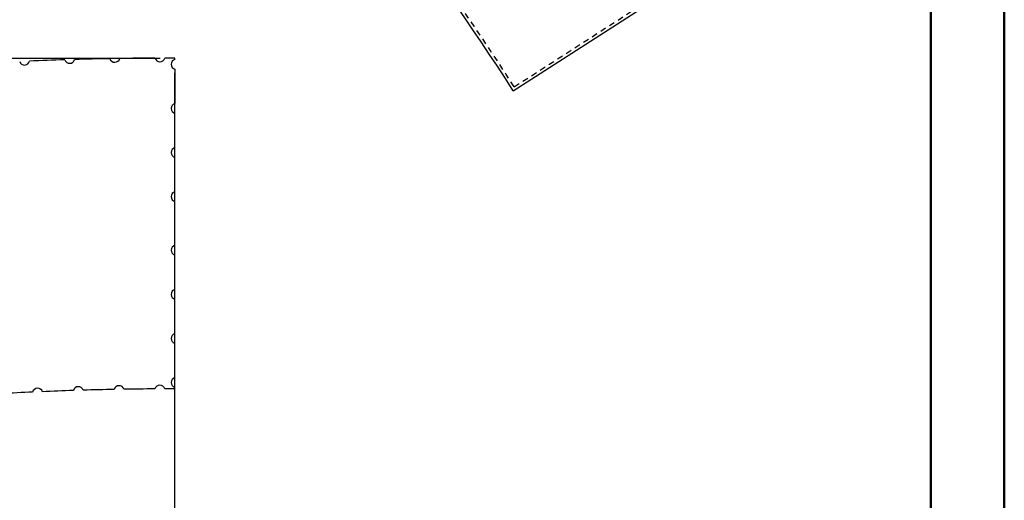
# Model space of a CAD drawing. Extents: x -12664 to -8584, y 4186 to 7036.
# Tile 24 of 35: x -9254 to -8584, y 5260 to 5586. Entities that reach past the tile are written whole.
import ezdxf

# ---------------------------------------------------------------- set-up
doc = ezdxf.new("R2010")
doc.units = 0
doc.header["$MEASUREMENT"] = 0
doc.linetypes.add('HIDDEN', pattern=[7, 4, -3])
doc.layers.get('0').update_dxf_attribs({"linetype": 'CONTINUOUS'})
for name, color, linetype in [('DIM49', 4, 'CONTINUOUS'), ('LE_GREEN', 3, 'CONTINUOUS'), ('LE_HIDDEN', 7, 'CONTINUOUS')]:
    doc.layers.add(name, color=color, linetype=linetype)
doc.layers.add('LE_ALL', color=7, linetype='CONTINUOUS', lineweight=50)

# ---------------------------------------------------------------- blocks, each defined once
blk = doc.blocks.new('_D25', base_point=(-11120.98, 4483.89))
at = {"layer": 'DIM49', "color": 1}
blk.add_line((-9148.75, 4980.58), (-9148.75, 5550.31), dxfattribs=at)
blk = doc.blocks.new('_D26', base_point=(-10851.85, 4310.78))
at = {"layer": 'DIM49', "color": 1}
blk.add_line((-10295.79, 5560.31), (-9158.75, 5560.31), dxfattribs=at)

msp = doc.modelspace()

# ---------------------------------------------------------------- linework, layer by layer
msp.add_line((-8918.43, 5537.99), (-8649.3, 5711.1))
msp.add_arc((-10621.54, 4442.52), 2025, 32.74999, 50.74999)
at = {"layer": 'LE_ALL', "color": 10}
for points in [[(-12664.29, 4186.24), (-8584.29, 4186.24), (-8584.29, 7036.24), (-12664.29, 7036.24), (-12664.29, 4186.24)], [(-12614.29, 4236.24), (-8634.29, 4236.24), (-8634.29, 6986.24), (-12614.29, 6986.24), (-12614.29, 4236.24)]]:
    msp.add_lwpolyline(points, dxfattribs=at)
at = {"layer": 'LE_GREEN'}
for p, q in [((-9148.75, 5559.39), (-9148.75, 5560.31)), ((-9148.75, 5552.68), (-9148.75, 5529.39)), ((-9148.75, 5499.39), (-9148.75, 5522.68)), ((-9148.75, 5469.39), (-9148.75, 5492.68)), ((-9148.75, 5432.94), (-9148.75, 5462.68)), ((-9148.75, 5402.94), (-9148.75, 5426.23)), ((-9148.75, 5372.94), (-9148.75, 5396.23)), ((-9148.75, 5342.94), (-9148.75, 5366.23)), ((-9148.75, 5335.31), (-9148.75, 5336.23))]:
    msp.add_line(p, q, dxfattribs=at)
for centre, radius, start, end in [((-9251.05, 5559.08), 3.5, -160.85811, -14.14314), ((-9148.75, 3215.31), 2345, 91.8313, 92.41744), ((-9220.36, 5560.22), 3.5, -161.60812, -14.89315), ((-9148.75, 3215.31), 2345, 91.08129, 91.66743), ((-9189.66, 5560.95), 3.5, -162.35813, -15.64315), ((-9148.75, 3215.31), 2345, 90.33128, 90.91742), ((-9158.96, 5561.29), 3.5, -163.10814, -16.39316), ((-9148.75, 3215.31), 2345, 89.99999, 90.16742), ((-9147.75, 5556.04), 3.5, 106.60154, -106.60156), ((-9147.75, 5526.04), 3.5, 106.60154, -106.60156), ((-9147.75, 5496.04), 3.5, 106.60154, -106.60156), ((-9147.75, 5466.04), 3.5, 106.60154, -106.60156), ((-9147.75, 5429.58), 3.5, 106.60156, -106.60154), ((-9147.75, 5399.58), 3.5, 106.60156, -106.60154), ((-9147.75, 5369.58), 3.5, 106.60156, -106.60154), ((-9147.75, 5339.58), 3.5, 106.60156, -106.60154), ((-9242.17, 5332.25), 3.5, 19.08325, 165.96847), ((-9148.75, 3215.31), 2120, 91.86771, 92.43637), ((-9214.46, 5333.29), 3.5, 18.33325, 165.21847), ((-9148.75, 3215.31), 2120, 91.11771, 91.68637), ((-9186.73, 5333.97), 3.5, 17.58325, 164.46847), ((-9148.75, 3215.31), 2120, 90.36771, 90.93637), ((-9158.99, 5334.28), 3.5, 16.83325, 163.71847), ((-9148.75, 3215.31), 2120, 90, 90.18637), ((-9148.75, 3215.31), 2120, 92.61771, 93.18637)]:
    msp.add_arc(centre, radius, start, end, dxfattribs=at)
at = {"layer": 'LE_HIDDEN', "color": 1, "linetype": 'HIDDEN'}
msp.add_line((-8917.83, 5540.75), (-8650.38, 5712.78), dxfattribs=at)
msp.add_lwpolyline([(-8917.83, 5540.75, 0.078205), (-9337.5, 6010.94), (-9277.39, 6084.51)], format="xyb", dxfattribs=at)

# ---------------------------------------------------------------- block references
at = {"layer": 'DIM49'}
for name, p in [('_D26', (-10851.85, 4310.78)), ('_D25', (-11120.98, 4483.89))]:
    msp.add_blockref(name, p, dxfattribs=at)

doc.saveas('drawing.dxf')
